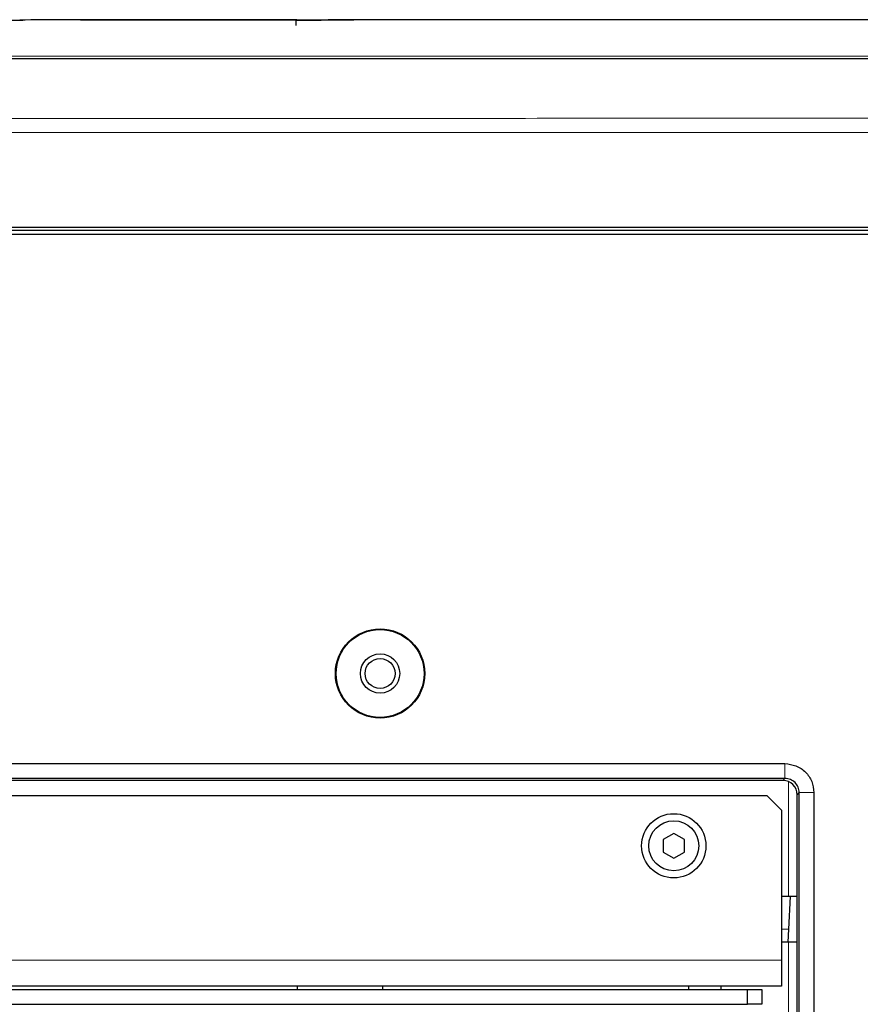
# Model space of a CAD drawing. Header units: millimetres. Extents: x 0 to 1118, y 0 to 864.
# Tile 45 of 117: x 261 to 284, y 472 to 500. Entities that reach past the tile are written whole.
import ezdxf

# ---------------------------------------------------------------- set-up
doc = ezdxf.new("R2010")
doc.units = ezdxf.units.MM

msp = doc.modelspace()

# ---------------------------------------------------------------- linework, layer by layer
at = {"color": 7, "linetype": 'Continuous', "lineweight": 25}
for p, q in [((259.6838, 499.9308), (260.7351, 499.9308)), ((268.3984, 499.9395), (261.8921, 499.9395)), ((268.3852, 499.7746), (268.3838, 499.9405)), ((292.9481, 499.9395), (271.8248, 499.9395)), ((177.4674, 494.1361), (293.4674, 494.1361)), ((293.4674, 494.0395), (177.4674, 494.0395)), ((177.5674, 493.9395), (293.3674, 493.9395)), ((218.8798, 479.1169), (282.055, 479.1169)), ((282.055, 478.7045), (218.8798, 478.7045)), ((281.9977, 478.6471), (218.9372, 478.6471)), ((281.5594, 478.2163), (219.3734, 478.2163)), ((281.9594, 477.8163), (281.5594, 478.2163)), ((282.3976, 435.2867), (282.3976, 478.2472)), ((282.455, 435.2293), (282.455, 478.3045)), ((282.8674, 478.3045), (282.8674, 435.2293)), ((281.9594, 477.8163), (281.9594, 473.6163)), ((278.9454, 477.1627), (278.6454, 476.9895)), ((279.2454, 476.9895), (278.9454, 477.1627)), ((278.6454, 476.9895), (278.6454, 476.6431)), ((279.2454, 476.6431), (279.2454, 476.9895)), ((278.6454, 476.6431), (278.9454, 476.4699)), ((278.9454, 476.4699), (279.2454, 476.6431)), ((282.1574, 475.3995), (281.9594, 475.3995)), ((282.3976, 475.3995), (282.1574, 475.3995)), ((282.2056, 475.3995), (282.1574, 474.479)), ((282.1574, 474.479), (282.1385, 474.1175)), ((282.1574, 474.1175), (281.9594, 474.1175)), ((282.3976, 474.1175), (282.1574, 474.1175)), ((281.9594, 473.6163), (281.9594, 472.8903)), ((281.9594, 472.8903), (218.9734, 472.8903)), ((223.1934, 472.7903), (281.008, 472.7903)), ((268.4079, 472.8903), (268.4079, 472.7903)), ((270.8079, 472.7903), (270.8079, 472.8903)), ((279.3694, 472.7903), (279.3694, 472.8903)), ((280.2674, 472.8903), (280.2674, 472.7903)), ((281.008, 472.3803), (281.008, 472.7903)), ((281.008, 472.7903), (281.408, 472.7903)), ((281.408, 472.7903), (281.408, 472.3803)), ((223.1934, 472.3803), (281.008, 472.3803)), ((281.408, 472.3803), (281.008, 472.3803))]:
    msp.add_line(p, q, dxfattribs=at)
at = {"color": 7, "linetype": 'Continuous', "lineweight": 18}
for p, q in [((282.055, 479.1169), (282.055, 478.7045)), ((281.9977, 478.6471), (282.055, 478.7045)), ((282.1574, 475.3995), (282.1574, 478.6138)), ((282.455, 478.3045), (282.3976, 478.2472)), ((282.8674, 478.3045), (282.455, 478.3045)), ((281.9594, 474.479), (282.1574, 474.479)), ((282.1574, 474.1175), (282.1574, 436.0175)), ((218.9734, 473.6163), (281.9594, 473.6163))]:
    msp.add_line(p, q, dxfattribs=at)
at = {"color": 7, "linetype": 'Continuous', "lineweight": 18, "flags": 128}
for points in [[(235.4674, 498.9203), (235.8674, 498.9203), (237.4674, 498.9203), (243.8674, 498.9203), (269.4674, 498.9203), (269.7889, 498.9203), (289.4096, 498.9203)], [(293.4674, 496.7871), (274.2246, 496.7874), (254.9817, 496.7874), (235.4674, 496.7874), (234.6674, 496.7874), (231.4674, 496.7874), (218.6674, 496.7874), (198.0674, 496.7874), (177.4674, 496.7871)]]:
    msp.add_lwpolyline(points, dxfattribs=at)
at = {"color": 7, "linetype": 'Continuous', "lineweight": 25}
for centre, radius in [((270.7306, 481.6395), 1.25), ((270.7306, 481.6395), 1.2291), ((270.7306, 481.6395), 0.55), ((270.7306, 481.64), 0.42), ((278.9454, 476.8163), 0.9), ((278.9454, 476.8163), 0.7)]:
    msp.add_circle(centre, radius, dxfattribs=at)
for centre, major_axis, ratio, start_param, end_param in [((250.8619, -726.0605), (11.7697, 1225.9965), 0.2506591, 0.0024064, 0.0064474), ((274.7175, -726.0605), (-11.8789, 1225.996), 0.2623491, 6.2828804, 6.2846961), ((302.6059, -726.0605), (8447.1014, -11.0434), 0.1451327, 1.5755458, 1.5757514), ((281.9976, 478.247), (-0.2829, -0.2829), 0.9996955, 2.3563468, 3.9268385)]:
    msp.add_ellipse(centre, major_axis=major_axis, ratio=ratio, start_param=start_param, end_param=end_param, dxfattribs=at)
for points, knots in [([(262.9367, 499.9364), (263.0252, 499.9364), (263.2294, 499.9362), (263.6706, 499.9359), (264.0295, 499.9358), (264.2662, 499.9357)], [0, 0, 0, 0, 0.20645, 0.4766717, 1, 1, 1, 1]), ([(271.8248, 499.9394), (271.8143, 499.9394), (271.7862, 499.9394), (271.5582, 499.9386), (271.148, 499.9372), (270.5903, 499.9353), (269.9249, 499.9334), (269.1409, 499.9316), (268.1977, 499.93), (266.9997, 499.9286), (265.6133, 499.928), (264.6014, 499.9283), (264.0895, 499.9284)], [0, 0, 0, 0, 0.05583866, 0.14991799, 0.24183217, 0.33715002, 0.41886188, 0.50282056, 0.60603839, 0.71223439, 0.8544294, 1, 1, 1, 1]), ([(264.2662, 499.9357), (264.5779, 499.9357), (265.2113, 499.9356), (266.02, 499.9359), (266.6612, 499.9365), (267.132, 499.9371), (267.5529, 499.9377), (267.8899, 499.9384), (268.1448, 499.9389), (268.3112, 499.9393), (268.398, 499.9395), (268.3983, 499.9395), (268.3984, 499.9395)], [0, 0, 0, 0, 0.1600792, 0.325228, 0.4170084, 0.511108, 0.6030014, 0.6980375, 0.7828877, 0.8701273, 0.9565416, 1, 1, 1, 1]), ([(268.3856, 499.9312), (268.4939, 499.9312), (268.8608, 499.9315), (269.4126, 499.9325), (269.8157, 499.9333), (270.0008, 499.9337)], [0, 0, 0, 0, 0.1845645, 0.6255419, 1, 1, 1, 1]), ([(289.4145, 498.8375), (282.8726, 498.842), (266.2643, 498.8531), (249.162, 498.8482), (237.7215, 498.8483), (236.3475, 498.8483), (235.4674, 498.8483)], [0, 0, 0, 0, 0.3637928, 0.9235921, 0.951061, 1, 1, 1, 1]), ([(282.055, 479.1169), (282.1614, 479.1045), (282.3741, 479.0797), (282.6432, 478.8927), (282.8302, 478.6236), (282.855, 478.4108), (282.8674, 478.3045)], [0, 0, 0, 0, 0.249914, 0.5, 0.750086, 1, 1, 1, 1]), ([(282.455, 478.3045), (282.449, 478.3569), (282.437, 478.4618), (282.3445, 478.594), (282.2123, 478.6865), (282.1075, 478.6985), (282.055, 478.7045)], [0, 0, 0, 0, 0.25004008, 0.5, 0.74995992, 1, 1, 1, 1])]:
    msp.add_open_spline(points, degree=3, knots=knots, dxfattribs=at)
at = {"color": 7, "linetype": 'Continuous', "lineweight": 18}
msp.add_open_spline([(177.4663, 497.1778), (181.5652, 497.1779), (189.7631, 497.1781), (209.0968, 497.178), (224.5983, 497.178), (237.0674, 497.1781), (242.6674, 497.178), (254.8676, 497.1794), (269.4346, 497.1719), (283.1683, 497.1885), (290.0352, 497.1814), (293.4686, 497.1778)], degree=3, knots=[0, 0, 0, 0, 0.1060052, 0.2120105, 0.5, 0.5068964, 0.534482, 0.6448246, 0.8224123, 0.9112063, 1, 1, 1, 1], dxfattribs=at)

doc.saveas('drawing.dxf')
